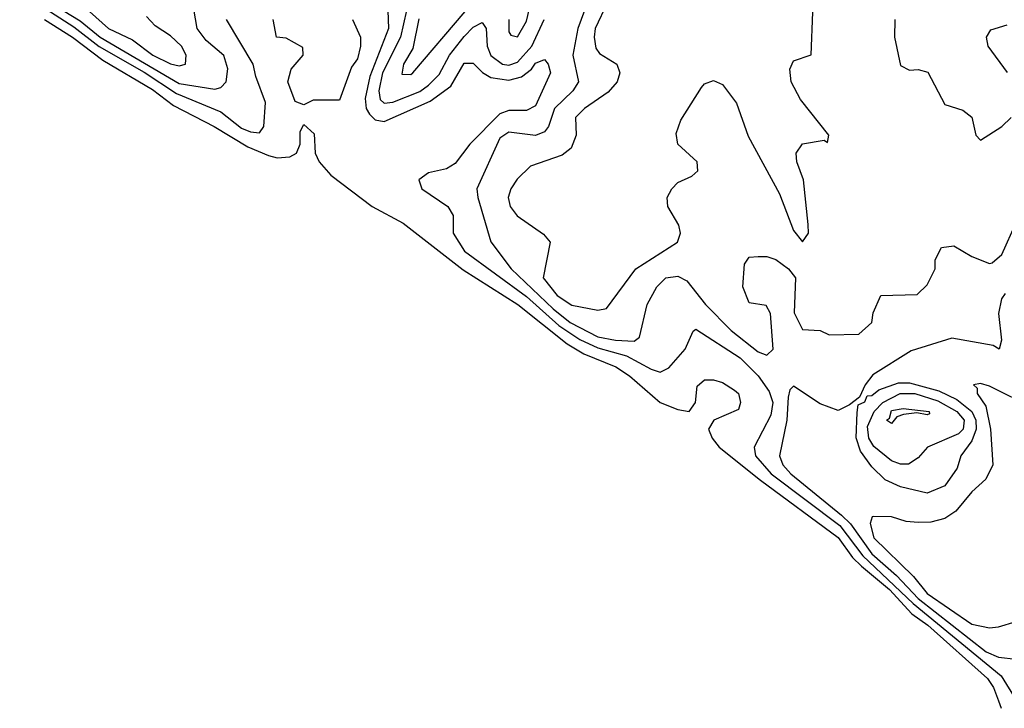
# Model space of a CAD drawing. Header units: inches. Extents: x 2601682 to 2755810, y 449311 to 584050.
# Tile 10 of 256: x 2640351 to 2642563, y 459983 to 461529. Entities that reach past the tile are written whole.
import ezdxf

# ---------------------------------------------------------------- set-up
doc = ezdxf.new("R2010")
doc.units = ezdxf.units.IN
doc.header["$MEASUREMENT"] = 0
doc.layers.add('C6445', color=7, linetype='Continuous')
doc.layers.add('C6446', color=7, linetype='Continuous')

msp = doc.modelspace()

# ---------------------------------------------------------------- linework, layer by layer
at = {"layer": 'C6445', "color": 2}
msp.add_line((2642550.4, 460000, 2), (2642556.6, 459983.4, 2), dxfattribs=at)
at = {"layer": 'C6446', "color": 2}
for points, elevation in [([(2640351.4, 461610), (2640486.9, 461526.9), (2640532.2, 461490), (2640710, 461386.3), (2640790, 461373.4), (2640803, 461377), (2640815.6, 461390), (2640818.9, 461418.9), (2640810, 461449), (2640770, 461482.9), (2640750, 461509.5), (2640739.5, 461570)], 10), ([(2641178, 461570), (2641179.7, 461510), (2641138.3, 461401.7), (2641127.4, 461352.6), (2641130.1, 461330.1), (2641137.2, 461317.2), (2641150, 461304.7), (2641170, 461301.3), (2641273.5, 461346.5), (2641319.9, 461380.1), (2641350, 461432), (2641370, 461432.2), (2641390.9, 461410.9), (2641410, 461399.7), (2641450, 461393.7), (2641478.8, 461401.2), (2641501.2, 461418.8), (2641510, 461431.6), (2641530, 461440.4), (2641538.7, 461430), (2641544.2, 461410), (2641510, 461336.2), (2641490, 461325.4), (2641450, 461325.8), (2641430, 461317.8), (2641362.4, 461250), (2641330, 461207), (2641310, 461194.5), (2641270, 461186), (2641247.7, 461170), (2641254.8, 461150), (2641313.4, 461110), (2641324.9, 461090), (2641325.5, 461050), (2641350.4, 461010), (2641490, 460908), (2641562.9, 460842.9), (2641610, 460811.4), (2641650, 460792.5), (2641714.5, 460774.5), (2641770, 460744.9), (2641790, 460738.4), (2641810, 460747.7), (2641846.6, 460790), (2641864, 460830), (2641870, 460834.8), (2641970, 460770.2), (2642010.1, 460730.1), (2642034.7, 460694.7), (2642043.5, 460670), (2642038.7, 460641.3), (2642001.1, 460570), (2642004.4, 460550), (2642039.2, 460510), (2642193.6, 460393.6), (2642245.8, 460325.8), (2642358.9, 460218.9), (2642556, 460056), (2642590, 460001.6)], 6), ([(2641627.6, 461570), (2641604.9, 461510), (2641594, 461450), (2641606.4, 461390), (2641594, 461370), (2641552.9, 461330), (2641539.5, 461290), (2641530, 461277.6), (2641510, 461269.7), (2641450, 461276.9), (2641430, 461263.7), (2641378.4, 461150), (2641380.3, 461130), (2641410, 461030.8), (2641455.6, 460970), (2641550, 460880.1), (2641588.3, 460850), (2641650, 460817.8), (2641689.7, 460810.3), (2641732.1, 460807.9), (2641743.6, 460816.4), (2641760.7, 460890), (2641782.9, 460930), (2641802.7, 460950), (2641830, 460954), (2641850, 460943.1), (2641891.7, 460890), (2641950, 460832), (2642010, 460783.7), (2642030, 460776), (2642044, 460790), (2642038, 460870), (2642028, 460888), (2641990, 460894), (2641976.2, 460930), (2641979.3, 460980.7), (2641990, 460996), (2642010, 460998), (2642030, 460998), (2642050, 460990.8), (2642078.8, 460970), (2642094, 460950), (2642091.6, 460871.6), (2642110, 460834), (2642150, 460832), (2642170, 460822), (2642236.4, 460823.6), (2642266, 460850), (2642268.4, 460871.6), (2642286, 460910), (2642367.3, 460912.7), (2642390, 460934), (2642408, 460970), (2642408, 460990), (2642422, 461018), (2642450, 461022), (2642490, 460998), (2642530, 460982), (2642536.4, 460983.6), (2642558, 461002), (2642590, 461074)], 10), ([(2641672.2, 461567.8), (2641643.9, 461510), (2641641.8, 461490), (2641645.7, 461465.7), (2641653.7, 461453.7), (2641693, 461430), (2641699.5, 461410), (2641693.7, 461390), (2641673.2, 461366.8), (2641620.5, 461330), (2641600.3, 461310), (2641601.7, 461270), (2641590, 461240.7), (2641570, 461225.1), (2641499, 461201), (2641468.8, 461171.2), (2641454.9, 461150), (2641448.5, 461130), (2641453, 461110), (2641468.8, 461088.8), (2641527.9, 461047.9), (2641542.8, 461030), (2641527.4, 460950), (2641558.7, 460910), (2641591.5, 460888.5), (2641650, 460877.3), (2641670, 460880.7), (2641735.6, 460970), (2641829.4, 461030), (2641836.2, 461050), (2641832.1, 461067.9), (2641807.3, 461110), (2641805.6, 461130), (2641816.2, 461150), (2641830, 461163.8), (2641861.6, 461178.4), (2641874.5, 461190), (2641873.6, 461210), (2641829.7, 461249.7), (2641826, 461274), (2641836.4, 461303.6), (2641882.7, 461377.3), (2641890, 461385.5), (2641910, 461392.7), (2641930, 461383.8), (2641961.8, 461341.8), (2641988.1, 461268.1), (2642058.6, 461138.6), (2642090, 461056), (2642110, 461030.8), (2642123.7, 461050), (2642122.9, 461070), (2642112.1, 461170), (2642097.4, 461210), (2642095.6, 461230), (2642110, 461250.5), (2642158.8, 461258.8), (2642166, 461254), (2642169, 461270), (2642105.4, 461350), (2642084.4, 461390), (2642081.7, 461418.3), (2642090, 461437.3), (2642129.1, 461450.9), (2642133.3, 461546.7)], 14), ([(2641450.6, 461530), (2641450, 461502), (2641454.8, 461494.8), (2641470, 461490.7), (2641490, 461526), (2641498.3, 461561.7)], 14), ([(2640410, 461554), (2640473.3, 461513.3), (2640529.7, 461469.7), (2640631.4, 461411.4), (2640703.8, 461363.8), (2640802.9, 461322.9), (2640850, 461286), (2640870, 461277.8), (2640890, 461275.8), (2640899.8, 461290), (2640903.7, 461343.7), (2640881.8, 461401.8), (2640876, 461430), (2640815.8, 461530)], 6), ([(2640508.1, 461548.1), (2640550.6, 461510), (2640604.5, 461484.5), (2640650.4, 461450), (2640690, 461430.4), (2640710, 461426), (2640724, 461430), (2640725.1, 461450), (2640715.1, 461470), (2640690, 461493.3), (2640655.6, 461515.6), (2640636.6, 461536.6)], 14), ([(2641220.2, 461550), (2641207.2, 461490), (2641166.5, 461410), (2641158.2, 461370), (2641161.5, 461350), (2641170, 461342), (2641190, 461344.3), (2641250, 461368.6), (2641270, 461382.2), (2641293.4, 461406.6), (2641317.1, 461450), (2641350, 461491.7), (2641370, 461513.1), (2641390, 461523), (2641399.5, 461510), (2641401.3, 461470), (2641410, 461448.8), (2641436, 461430), (2641450, 461427.7), (2641470, 461434.4), (2641501.8, 461470), (2641529.9, 461530.1)], 10), ([(2641248.3, 461531.7), (2641234.9, 461465.1), (2641213.4, 461430), (2641210, 461407.3), (2641230, 461406.4), (2641234.5, 461410), (2641351.9, 461548.1)], 14), ([(2640407.2, 461530), (2640470, 461490.1), (2640538.3, 461438.3), (2640650, 461373.1), (2640697, 461337), (2640788.2, 461290), (2640864.2, 461244.2), (2640910, 461224.4), (2640930, 461219.6), (2640958.3, 461221.7), (2640973.2, 461230), (2640981.2, 461250), (2640981.2, 461278.8), (2640990, 461294), (2641013.2, 461273.2), (2641015.5, 461230), (2641023.8, 461210), (2641050, 461180.3), (2641143, 461110), (2641212.7, 461072.7), (2641348, 460968), (2641470.3, 460890), (2641581.6, 460801.6), (2641619.1, 460779.1), (2641690.4, 460750), (2641721.3, 460730), (2641790, 460670.2), (2641830, 460654), (2641855.3, 460650), (2641869.3, 460670), (2641873.2, 460706.8), (2641890, 460721), (2641910, 460721), (2641930, 460714.8), (2641957.5, 460697.5), (2641966, 460690), (2641970.8, 460670), (2641966, 460654), (2641911, 460630), (2641899.1, 460610), (2641906.7, 460590), (2641923.1, 460570), (2642015.4, 460495.4), (2642190, 460366.9), (2642222.3, 460322.3), (2642242.4, 460302.4), (2642305.4, 460250), (2642355.7, 460195.7), (2642391.5, 460170), (2642525.5, 460050), (2642539.3, 460030), (2642550.4, 460000)], 2), ([(2641098.7, 461530), (2641117.1, 461490), (2641117.1, 461470), (2641110, 461442), (2641096.8, 461423.2), (2641070, 461348.7), (2641010.8, 461349.2), (2640990, 461338), (2640970, 461346), (2640954, 461390), (2640961.2, 461418.8), (2640988, 461450), (2640987.3, 461467.3), (2640950, 461488), (2640928, 461490), (2640921.2, 461530)], 2), ([(2642317.4, 461530), (2642316.5, 461490), (2642330, 461426.8), (2642350, 461416.3), (2642370, 461418), (2642391.6, 461411.6), (2642430, 461339.3), (2642470, 461326.4), (2642490.3, 461310.3), (2642499.1, 461270), (2642510, 461259.1), (2642557.6, 461290), (2642578.7, 461310)], 14), ([(2642570.8, 461410.8), (2642527.1, 461470), (2642523, 461490), (2642533.1, 461506.9), (2642570, 461518)], 14), ([(2642565.5, 460914.5), (2642557.1, 460902.9), (2642550.3, 460870), (2642557.3, 460810), (2642552, 460790), (2642538, 460798), (2642445.5, 460814.5), (2642353.7, 460786.3), (2642268, 460732), (2642250.7, 460710), (2642238, 460682), (2642215.5, 460664.5), (2642190, 460652.3), (2642150, 460667.3), (2642090, 460706.6), (2642081.7, 460698.3), (2642077.7, 460682.3), (2642074.9, 460630), (2642058.4, 460550), (2642065.7, 460530), (2642083.6, 460510), (2642197.4, 460417.4), (2642217.5, 460397.5), (2642265.4, 460330), (2642321.3, 460281.3), (2642370, 460229.6), (2642522.7, 460110), (2642550, 460098), (2642590, 460094)], 10), ([(2642630, 460657.2), (2642530, 460706.6), (2642510, 460712.3), (2642494, 460710), (2642502, 460702), (2642502, 460690), (2642522, 460662), (2642532.4, 460610), (2642537.3, 460530), (2642522, 460498), (2642490, 460469.5), (2642454.3, 460425.7), (2642430, 460409.3), (2642398.4, 460401.6), (2642370, 460400.7), (2642342.9, 460402.9), (2642310, 460413.2), (2642270, 460414), (2642266.8, 460413.2), (2642262, 460398), (2642270, 460366.4), (2642359.3, 460279.3), (2642390, 460241.3), (2642490, 460172.4), (2642530, 460164.4), (2642550, 460166.4), (2642630, 460190.3)], 14)]:
    msp.add_lwpolyline(points, dxfattribs=dict(at, elevation=elevation))
for points, elevation in [([(2642390, 460466.6), (2642330, 460480.9), (2642296, 460496), (2642265.5, 460525.5), (2642240.6, 460560.6), (2642230.5, 460590.5), (2642232.5, 460647.5), (2642235.1, 460664.9), (2642250, 460671.3), (2642255.1, 460684.9), (2642266, 460686), (2642281.4, 460698.6), (2642325.6, 460714.4), (2642350, 460714.5), (2642416, 460695.9), (2642456.6, 460676.6), (2642490.1, 460650.1), (2642499.5, 460630), (2642500.1, 460610), (2642490, 460584.2), (2642465.3, 460550), (2642457.5, 460522.5), (2642430, 460482.9)], 10), ([(2642330, 460531.6), (2642310, 460538.9), (2642270, 460571), (2642258.7, 460590), (2642256.2, 460616.2), (2642270.6, 460650), (2642290.7, 460670), (2642329.5, 460690.5), (2642362, 460690), (2642413.8, 460673.8), (2642456.5, 460650), (2642472.9, 460630), (2642470.9, 460610), (2642460.1, 460599.9), (2642390.7, 460570), (2642370, 460546), (2642348.2, 460531.8)], 6), ([(2642390, 460642), (2642366.8, 460646.8), (2642336.7, 460643.3), (2642322, 460638), (2642310, 460622.7), (2642299, 460630), (2642305.4, 460634.6), (2642310, 460652.1), (2642336.4, 460656.4), (2642394.8, 460650), (2642395.3, 460644.7)], 2)]:
    msp.add_lwpolyline(points, close=True, dxfattribs=dict(at, elevation=elevation))

doc.saveas('drawing.dxf')
